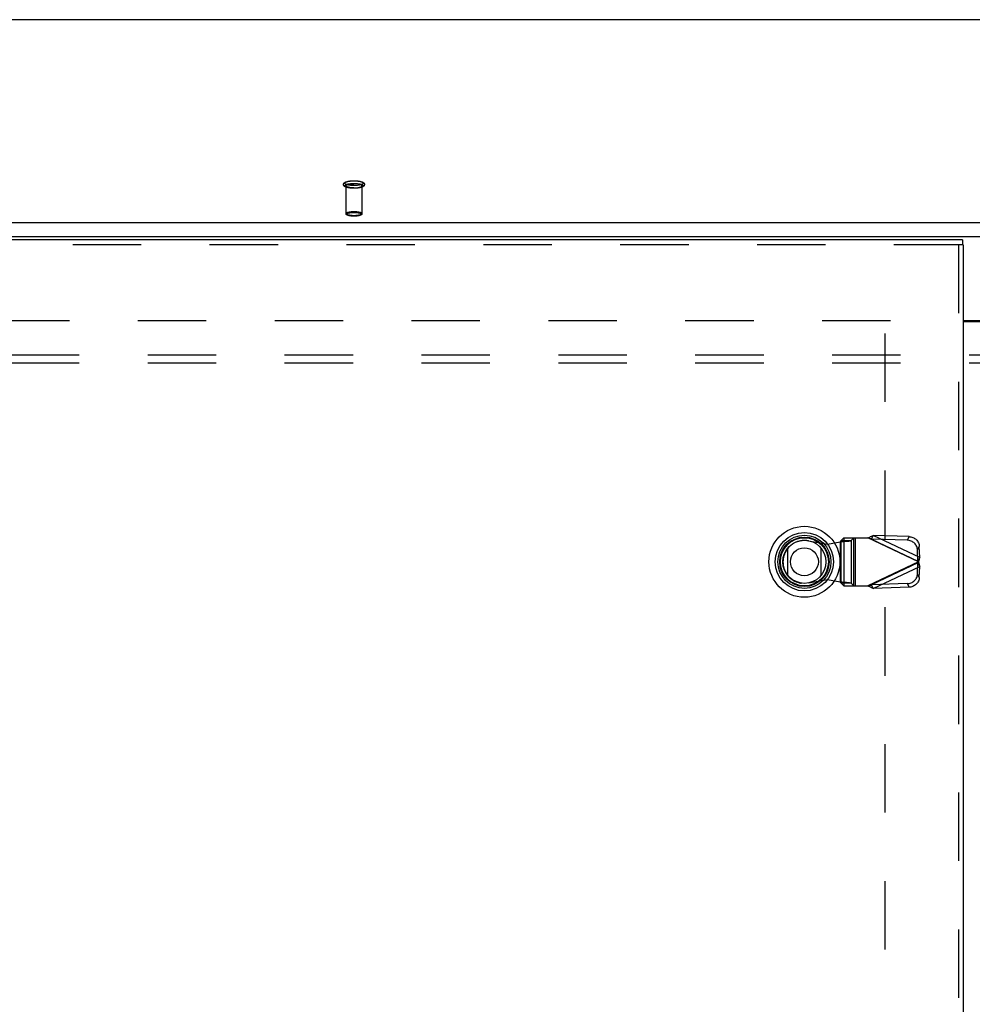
# Model space of a CAD drawing. Header units: inches. Extents: x 0 to 193, y 0 to 125.
# Tile 170 of 256: x 44 to 58, y 79 to 94. Entities that reach past the tile are written whole.
import ezdxf

# ---------------------------------------------------------------- set-up
doc = ezdxf.new("R2010")
doc.units = ezdxf.units.IN
doc.header["$LTSCALE"] = 10.635988
doc.header["$MEASUREMENT"] = 0
doc.linetypes.add('HIDDEN', pattern=[0.2, 0.1, -0.1])
doc.layers.get('0').update_dxf_attribs({"linetype": 'CONTINUOUS'})
for name, color, linetype in [('DEFAULT_2', 8, 'HIDDEN'), ('LEFTHAND_DOOR_ASSEMBLY', 7, 'CONTINUOUS'), ('SUBPANEL', 7, 'CONTINUOUS')]:
    doc.layers.add(name, color=color, linetype=linetype)

msp = doc.modelspace()

# ---------------------------------------------------------------- linework, layer by layer
at = {"color": 7, "linetype": 'Continuous'}
for p, q in [((86.763, 94.338), (30.954, 94.338)), ((30.593, 91.189), (87.124, 91.189)), ((30.608, 90.971), (87.108, 90.971)), ((58.327, 89.666), (59.39, 89.666))]:
    msp.add_line(p, q, dxfattribs=at)
at = {"color": 3, "linetype": 'Continuous'}
msp.add_line((58.327, 89.651), (59.39, 89.651), dxfattribs=at)
at = {"layer": 'DEFAULT_2', "color": 8, "linetype": 'HIDDEN'}
for p, q in [((48.734, 91.757), (48.734, 91.325)), ((48.982, 91.757), (48.982, 91.325)), ((30.608, 89.666), (57.212, 89.666)), ((57.108, 89.464), (57.108, 32.867))]:
    msp.add_line(p, q, dxfattribs=at)
for points in [[(48.858, 91.72), (48.847, 91.72), (48.835, 91.72), (48.823, 91.721), (48.812, 91.721), (48.801, 91.723), (48.79, 91.724), (48.78, 91.725), (48.769, 91.727), (48.76, 91.729), (48.75, 91.732), (48.741, 91.734), (48.733, 91.737), (48.726, 91.74), (48.72, 91.743), (48.715, 91.746), (48.71, 91.749), (48.706, 91.753), (48.703, 91.756), (48.7, 91.76), (48.698, 91.764), (48.696, 91.768), (48.695, 91.772), (48.695, 91.777), (48.695, 91.781), (48.696, 91.786), (48.697, 91.79), (48.7, 91.794), (48.702, 91.798), (48.706, 91.802), (48.71, 91.806), (48.714, 91.809), (48.72, 91.812), (48.726, 91.815), (48.733, 91.818), (48.741, 91.821), (48.75, 91.824), (48.759, 91.826), (48.769, 91.828), (48.78, 91.83), (48.79, 91.832), (48.801, 91.833), (48.812, 91.834), (48.823, 91.835), (48.835, 91.836), (48.847, 91.836), (48.858, 91.836)], [(48.858, 91.762), (48.848, 91.762), (48.837, 91.762), (48.827, 91.763), (48.817, 91.763), (48.807, 91.764), (48.797, 91.765), (48.788, 91.767), (48.779, 91.768), (48.77, 91.77), (48.762, 91.772), (48.754, 91.774), (48.747, 91.776), (48.741, 91.778), (48.735, 91.78), (48.73, 91.783), (48.726, 91.785), (48.723, 91.788), (48.72, 91.79), (48.718, 91.793), (48.717, 91.796), (48.716, 91.799), (48.717, 91.801), (48.718, 91.804), (48.72, 91.807), (48.723, 91.809), (48.726, 91.812), (48.73, 91.814), (48.735, 91.817), (48.741, 91.819), (48.747, 91.821), (48.754, 91.824), (48.762, 91.825), (48.77, 91.827), (48.779, 91.829), (48.788, 91.83), (48.797, 91.832), (48.807, 91.833), (48.817, 91.834), (48.827, 91.834), (48.837, 91.835), (48.848, 91.835), (48.858, 91.835)], [(48.858, 91.72), (48.848, 91.72), (48.837, 91.721), (48.827, 91.721), (48.817, 91.722), (48.807, 91.723), (48.797, 91.724), (48.788, 91.725), (48.779, 91.727), (48.77, 91.728), (48.762, 91.73), (48.754, 91.732), (48.747, 91.734), (48.741, 91.736), (48.735, 91.739), (48.73, 91.741), (48.726, 91.744), (48.723, 91.746), (48.72, 91.749), (48.718, 91.752), (48.717, 91.754), (48.716, 91.757), (48.717, 91.76), (48.718, 91.762), (48.72, 91.765), (48.723, 91.768), (48.726, 91.77), (48.73, 91.773), (48.735, 91.775), (48.741, 91.778), (48.747, 91.78), (48.754, 91.782), (48.762, 91.784), (48.77, 91.786), (48.779, 91.787), (48.788, 91.789), (48.797, 91.79), (48.807, 91.791), (48.817, 91.792), (48.827, 91.793), (48.837, 91.793), (48.848, 91.794), (48.858, 91.794)], [(48.734, 91.757), (48.735, 91.76), (48.736, 91.762), (48.738, 91.764), (48.74, 91.767), (48.744, 91.769), (48.748, 91.772), (48.753, 91.774), (48.758, 91.776), (48.764, 91.778), (48.771, 91.78), (48.778, 91.781), (48.785, 91.783), (48.794, 91.784), (48.802, 91.786), (48.811, 91.787), (48.82, 91.788), (48.829, 91.788), (48.839, 91.789), (48.849, 91.789), (48.858, 91.789)], [(48.858, 91.836), (48.87, 91.836), (48.882, 91.836), (48.893, 91.835), (48.905, 91.834), (48.916, 91.833), (48.927, 91.832), (48.937, 91.83), (48.947, 91.828), (48.957, 91.826), (48.967, 91.824), (48.975, 91.821), (48.984, 91.818), (48.991, 91.816), (48.997, 91.813), (49.002, 91.81), (49.006, 91.806), (49.01, 91.803), (49.014, 91.799), (49.016, 91.795), (49.019, 91.791), (49.02, 91.787), (49.021, 91.783), (49.022, 91.779), (49.022, 91.774), (49.021, 91.77), (49.019, 91.765), (49.017, 91.761), (49.014, 91.757), (49.011, 91.753), (49.007, 91.75), (49.002, 91.746), (48.997, 91.743), (48.991, 91.74), (48.984, 91.737), (48.976, 91.734), (48.967, 91.732), (48.957, 91.729), (48.947, 91.727), (48.937, 91.725), (48.927, 91.724), (48.916, 91.723), (48.905, 91.721), (48.893, 91.721), (48.882, 91.72), (48.87, 91.72), (48.858, 91.72)], [(48.858, 91.835), (48.869, 91.835), (48.879, 91.835), (48.89, 91.834), (48.9, 91.834), (48.91, 91.833), (48.92, 91.832), (48.929, 91.83), (48.938, 91.829), (48.947, 91.827), (48.955, 91.825), (48.962, 91.824), (48.969, 91.821), (48.976, 91.819), (48.981, 91.817), (48.986, 91.814), (48.991, 91.812), (48.994, 91.809), (48.997, 91.807), (48.999, 91.804), (49, 91.801), (49, 91.799), (49, 91.796), (48.999, 91.793), (48.997, 91.79), (48.994, 91.788), (48.991, 91.785), (48.986, 91.783), (48.981, 91.78), (48.976, 91.778), (48.969, 91.776), (48.962, 91.774), (48.955, 91.772), (48.947, 91.77), (48.938, 91.768), (48.929, 91.767), (48.92, 91.765), (48.91, 91.764), (48.9, 91.763), (48.89, 91.763), (48.879, 91.762), (48.869, 91.762), (48.858, 91.762)], [(48.858, 91.794), (48.869, 91.794), (48.879, 91.793), (48.89, 91.793), (48.9, 91.792), (48.91, 91.791), (48.92, 91.79), (48.929, 91.789), (48.938, 91.787), (48.947, 91.786), (48.955, 91.784), (48.962, 91.782), (48.969, 91.78), (48.976, 91.778), (48.981, 91.775), (48.986, 91.773), (48.991, 91.77), (48.994, 91.768), (48.997, 91.765), (48.999, 91.762), (49, 91.76), (49, 91.757), (49, 91.754), (48.999, 91.752), (48.997, 91.749), (48.994, 91.746), (48.991, 91.744), (48.986, 91.741), (48.981, 91.739), (48.976, 91.736), (48.969, 91.734), (48.962, 91.732), (48.955, 91.73), (48.947, 91.728), (48.938, 91.727), (48.929, 91.725), (48.92, 91.724), (48.91, 91.723), (48.9, 91.722), (48.89, 91.721), (48.879, 91.721), (48.869, 91.72), (48.858, 91.72)], [(48.982, 91.757), (48.982, 91.76), (48.981, 91.762), (48.979, 91.764), (48.976, 91.767), (48.973, 91.769), (48.969, 91.772), (48.964, 91.774), (48.959, 91.776), (48.953, 91.778), (48.946, 91.78), (48.939, 91.781), (48.931, 91.783), (48.923, 91.784), (48.915, 91.786), (48.906, 91.787), (48.897, 91.788), (48.887, 91.788), (48.878, 91.789), (48.868, 91.789), (48.858, 91.789)], [(48.858, 91.725), (48.849, 91.725), (48.839, 91.725), (48.829, 91.726), (48.82, 91.726), (48.811, 91.727), (48.802, 91.728), (48.794, 91.73), (48.785, 91.731), (48.778, 91.733), (48.771, 91.734), (48.764, 91.736), (48.758, 91.738), (48.753, 91.74), (48.748, 91.742), (48.744, 91.745), (48.74, 91.747), (48.738, 91.75), (48.736, 91.752), (48.735, 91.754), (48.734, 91.757)], [(48.858, 91.725), (48.868, 91.725), (48.878, 91.725), (48.887, 91.726), (48.897, 91.726), (48.906, 91.727), (48.915, 91.728), (48.923, 91.73), (48.931, 91.731), (48.939, 91.733), (48.946, 91.734), (48.953, 91.736), (48.959, 91.738), (48.964, 91.74), (48.969, 91.742), (48.973, 91.745), (48.976, 91.747), (48.979, 91.75), (48.981, 91.752), (48.982, 91.754), (48.982, 91.757)], [(48.734, 91.325), (48.735, 91.328), (48.736, 91.33), (48.738, 91.333), (48.741, 91.335), (48.744, 91.338), (48.748, 91.34), (48.753, 91.342), (48.759, 91.344), (48.765, 91.346), (48.772, 91.348), (48.779, 91.35), (48.787, 91.351), (48.795, 91.353), (48.804, 91.354), (48.813, 91.355), (48.822, 91.356), (48.831, 91.357), (48.84, 91.357), (48.849, 91.357), (48.858, 91.357)], [(48.858, 91.293), (48.849, 91.293), (48.84, 91.293), (48.831, 91.294), (48.822, 91.295), (48.813, 91.295), (48.804, 91.296), (48.795, 91.298), (48.787, 91.299), (48.779, 91.301), (48.772, 91.302), (48.765, 91.304), (48.759, 91.306), (48.753, 91.308), (48.748, 91.31), (48.744, 91.313), (48.741, 91.315), (48.738, 91.318), (48.736, 91.32), (48.735, 91.323), (48.734, 91.325)], [(48.858, 91.286), (48.849, 91.286), (48.84, 91.286), (48.831, 91.287), (48.822, 91.287), (48.814, 91.288), (48.805, 91.289), (48.797, 91.29), (48.79, 91.292), (48.782, 91.293), (48.775, 91.295), (48.768, 91.297), (48.762, 91.299), (48.756, 91.301), (48.751, 91.303), (48.747, 91.306), (48.744, 91.308), (48.741, 91.311), (48.739, 91.313), (48.737, 91.316), (48.735, 91.319), (48.735, 91.322), (48.734, 91.325)], [(48.858, 91.286), (48.85, 91.286), (48.842, 91.286), (48.833, 91.287), (48.825, 91.287), (48.816, 91.288), (48.808, 91.289), (48.8, 91.29), (48.792, 91.291), (48.785, 91.293), (48.779, 91.295), (48.772, 91.296), (48.767, 91.298), (48.762, 91.3), (48.757, 91.302), (48.753, 91.304), (48.75, 91.306), (48.748, 91.309), (48.746, 91.311), (48.745, 91.313), (48.744, 91.316), (48.745, 91.318), (48.746, 91.32), (48.748, 91.323), (48.75, 91.325), (48.753, 91.327), (48.757, 91.329), (48.762, 91.331), (48.767, 91.333), (48.772, 91.335), (48.779, 91.337), (48.785, 91.338), (48.792, 91.34), (48.8, 91.341), (48.808, 91.342), (48.816, 91.343), (48.825, 91.344), (48.833, 91.344), (48.842, 91.345), (48.85, 91.345), (48.858, 91.345)], [(48.858, 91.357), (48.867, 91.357), (48.876, 91.357), (48.886, 91.357), (48.895, 91.356), (48.904, 91.355), (48.913, 91.354), (48.922, 91.353), (48.93, 91.351), (48.938, 91.35), (48.945, 91.348), (48.952, 91.346), (48.958, 91.344), (48.964, 91.342), (48.969, 91.34), (48.973, 91.338), (48.976, 91.335), (48.979, 91.333), (48.981, 91.33), (48.982, 91.328), (48.982, 91.325)], [(48.858, 91.345), (48.867, 91.345), (48.875, 91.345), (48.883, 91.344), (48.892, 91.344), (48.9, 91.343), (48.909, 91.342), (48.917, 91.341), (48.924, 91.34), (48.931, 91.338), (48.938, 91.337), (48.944, 91.335), (48.95, 91.333), (48.955, 91.331), (48.96, 91.329), (48.963, 91.327), (48.967, 91.325), (48.969, 91.323), (48.971, 91.32), (48.972, 91.318), (48.972, 91.316), (48.972, 91.313), (48.971, 91.311), (48.969, 91.309), (48.967, 91.306), (48.963, 91.304), (48.96, 91.302), (48.955, 91.3), (48.95, 91.298), (48.944, 91.296), (48.938, 91.295), (48.931, 91.293), (48.924, 91.291), (48.917, 91.29), (48.909, 91.289), (48.9, 91.288), (48.892, 91.287), (48.883, 91.287), (48.875, 91.286), (48.867, 91.286), (48.858, 91.286)], [(48.982, 91.325), (48.982, 91.322), (48.981, 91.319), (48.98, 91.316), (48.978, 91.313), (48.976, 91.311), (48.973, 91.308), (48.969, 91.306), (48.965, 91.303), (48.96, 91.301), (48.955, 91.299), (48.948, 91.297), (48.942, 91.295), (48.934, 91.293), (48.927, 91.291), (48.919, 91.29), (48.911, 91.289), (48.903, 91.288), (48.894, 91.287), (48.885, 91.287), (48.876, 91.286), (48.867, 91.286), (48.858, 91.286)], [(48.982, 91.325), (48.982, 91.323), (48.981, 91.32), (48.979, 91.318), (48.976, 91.315), (48.973, 91.313), (48.969, 91.31), (48.964, 91.308), (48.958, 91.306), (48.952, 91.304), (48.945, 91.302), (48.938, 91.301), (48.93, 91.299), (48.922, 91.298), (48.913, 91.296), (48.904, 91.295), (48.895, 91.295), (48.886, 91.294), (48.876, 91.293), (48.867, 91.293), (48.858, 91.293)]]:
    msp.add_lwpolyline(points, dxfattribs=at)
at = {"layer": 'LEFTHAND_DOOR_ASSEMBLY', "color": 3, "linetype": 'Continuous'}
for p, q in [((58.314, 90.916), (29.527, 90.916)), ((58.327, 90.841), (58.327, 31.491))]:
    msp.add_line(p, q, dxfattribs=at)
at = {"layer": 'LEFTHAND_DOOR_ASSEMBLY', "color": 7, "linetype": 'Continuous'}
for p, q in [((58.314, 90.916), (58.314, 90.841)), ((58.327, 90.841), (58.314, 90.841)), ((55.602, 85.7), (55.602, 86.131)), ((56.114, 86.131), (56.114, 85.7))]:
    msp.add_line(p, q, dxfattribs=at)
at = {"layer": 'LEFTHAND_DOOR_ASSEMBLY', "color": 8, "linetype": 'HIDDEN'}
for p, q in [((58.314, 90.841), (29.527, 90.841)), ((58.252, 90.841), (58.252, 31.491)), ((56.47, 86.288), (56.431, 86.246)), ((56.47, 86.288), (56.845, 86.288)), ((56.473, 86.288), (56.473, 85.54)), ((56.586, 86.246), (56.625, 86.288)), ((56.628, 85.54), (56.628, 86.288)), ((56.648, 86.288), (56.648, 85.54)), ((57.632, 85.914), (56.845, 86.288)), ((56.902, 86.269), (56.929, 86.326)), ((57.65, 85.983), (56.929, 86.326)), ((57.484, 86.308), (56.929, 86.326)), ((57.484, 86.308), (57.457, 86.251)), ((55.92, 86.243), (56.215, 86.189)), ((56.215, 86.189), (56.412, 86.227)), ((56.412, 86.227), (56.446, 86.23)), ((56.412, 86.227), (56.412, 85.6)), ((56.431, 85.582), (56.431, 86.246)), ((56.431, 86.246), (56.586, 86.246)), ((56.586, 86.246), (56.586, 85.582)), ((56.902, 86.269), (57.623, 85.927)), ((57.457, 86.251), (56.902, 86.269)), ((57.617, 86.099), (57.644, 86.156)), ((57.65, 85.983), (57.644, 86.156)), ((57.623, 85.927), (57.617, 86.099)), ((57.65, 85.983), (57.623, 85.927)), ((57.632, 85.914), (56.845, 85.54)), ((57.623, 85.901), (56.902, 85.558)), ((56.929, 85.502), (57.65, 85.844)), ((57.617, 85.728), (57.623, 85.901)), ((57.623, 85.901), (57.65, 85.844)), ((57.638, 85.937), (57.632, 85.914)), ((57.644, 85.672), (57.65, 85.844)), ((57.644, 85.672), (57.617, 85.728)), ((56.215, 85.638), (55.92, 85.584)), ((56.412, 85.6), (56.215, 85.638)), ((56.431, 85.582), (56.47, 85.54)), ((56.586, 85.582), (56.431, 85.582)), ((56.47, 85.54), (56.845, 85.54)), ((56.625, 85.54), (56.586, 85.582)), ((56.845, 85.54), (56.864, 85.546)), ((56.864, 85.546), (56.883, 85.552)), ((57.457, 85.577), (56.902, 85.558)), ((56.929, 85.502), (56.902, 85.558)), ((57.484, 85.52), (56.929, 85.502)), ((57.457, 85.577), (57.484, 85.52))]:
    msp.add_line(p, q, dxfattribs=at)
for points in [[(56.845, 86.288), (56.859, 86.294), (56.873, 86.301), (56.887, 86.307), (56.901, 86.314), (56.915, 86.32), (56.929, 86.326)], [(56.902, 86.269), (56.893, 86.272), (56.883, 86.275), (56.874, 86.278), (56.845, 86.288)], [(57.484, 86.308), (57.499, 86.306), (57.514, 86.304), (57.529, 86.3), (57.544, 86.294), (57.558, 86.288), (57.571, 86.28), (57.583, 86.271), (57.595, 86.261), (57.606, 86.25), (57.615, 86.238), (57.623, 86.226), (57.63, 86.212), (57.636, 86.199), (57.64, 86.184), (57.643, 86.17), (57.644, 86.156)], [(56.431, 86.246), (56.43, 86.243), (56.429, 86.241), (56.427, 86.239), (56.424, 86.236), (56.421, 86.234), (56.418, 86.232), (56.415, 86.229), (56.412, 86.227)], [(56.446, 86.23), (56.463, 86.231), (56.48, 86.232), (56.496, 86.234), (56.511, 86.235), (56.525, 86.236), (56.538, 86.238), (56.55, 86.239), (56.56, 86.24), (56.569, 86.242), (56.576, 86.243), (56.582, 86.244), (56.586, 86.246)], [(57.617, 86.099), (57.616, 86.113), (57.613, 86.128), (57.609, 86.142), (57.603, 86.156), (57.596, 86.169), (57.588, 86.181), (57.579, 86.193), (57.568, 86.204), (57.557, 86.214), (57.544, 86.223), (57.531, 86.231), (57.517, 86.238), (57.502, 86.243), (57.487, 86.247), (57.472, 86.25), (57.457, 86.251)], [(57.65, 85.983), (57.647, 85.972), (57.644, 85.961), (57.641, 85.949), (57.638, 85.937)], [(57.628, 85.92), (57.626, 85.922), (57.625, 85.925), (57.623, 85.927)], [(57.623, 85.901), (57.625, 85.903), (57.626, 85.905), (57.628, 85.907), (57.629, 85.909), (57.632, 85.914)], [(57.632, 85.914), (57.631, 85.916), (57.628, 85.92)], [(57.632, 85.914), (57.638, 85.89), (57.641, 85.878), (57.644, 85.867), (57.647, 85.855), (57.65, 85.844)], [(57.457, 85.577), (57.472, 85.578), (57.487, 85.58), (57.502, 85.584), (57.517, 85.59), (57.531, 85.596), (57.544, 85.604), (57.557, 85.613), (57.568, 85.623), (57.579, 85.634), (57.588, 85.646), (57.596, 85.659), (57.603, 85.672), (57.609, 85.686), (57.613, 85.7), (57.616, 85.714), (57.617, 85.728)], [(57.644, 85.672), (57.643, 85.657), (57.64, 85.643), (57.636, 85.629), (57.63, 85.615), (57.623, 85.602), (57.615, 85.589), (57.606, 85.577), (57.595, 85.566), (57.583, 85.556), (57.571, 85.547), (57.558, 85.54), (57.544, 85.533), (57.529, 85.528), (57.514, 85.524), (57.499, 85.521), (57.484, 85.52)], [(56.431, 85.582), (56.43, 85.584), (56.429, 85.586), (56.427, 85.589), (56.424, 85.591), (56.421, 85.593), (56.418, 85.596), (56.415, 85.598), (56.412, 85.6)], [(56.586, 85.582), (56.582, 85.583), (56.576, 85.584), (56.569, 85.586), (56.56, 85.587), (56.55, 85.588), (56.538, 85.59), (56.525, 85.591), (56.511, 85.592), (56.496, 85.594), (56.48, 85.595), (56.463, 85.596), (56.446, 85.598), (56.412, 85.6)], [(56.929, 85.502), (56.915, 85.508), (56.901, 85.514), (56.887, 85.52), (56.873, 85.526), (56.859, 85.533), (56.845, 85.54)], [(56.883, 85.552), (56.893, 85.555), (56.902, 85.558)]]:
    msp.add_lwpolyline(points, dxfattribs=at)
at = {"layer": 'LEFTHAND_DOOR_ASSEMBLY', "color": 7, "linetype": 'Continuous'}
for radius in [0.551, 0.453, 0.413, 0.384, 0.374, 0.335, 0.217]:
    msp.add_circle((55.858, 85.916), radius, dxfattribs=at)
at = {"layer": 'LEFTHAND_DOOR_ASSEMBLY', "color": 8, "linetype": 'HIDDEN'}
msp.add_arc((55.86, 85.914), 0.335, 79.673, 280.327, dxfattribs=at)
at = {"layer": 'SUBPANEL', "color": 8, "linetype": 'HIDDEN'}
for p, q in [((32.89, 89.134), (84.827, 89.134)), ((32.89, 89.009), (84.827, 89.009))]:
    msp.add_line(p, q, dxfattribs=at)

doc.saveas('drawing.dxf')
